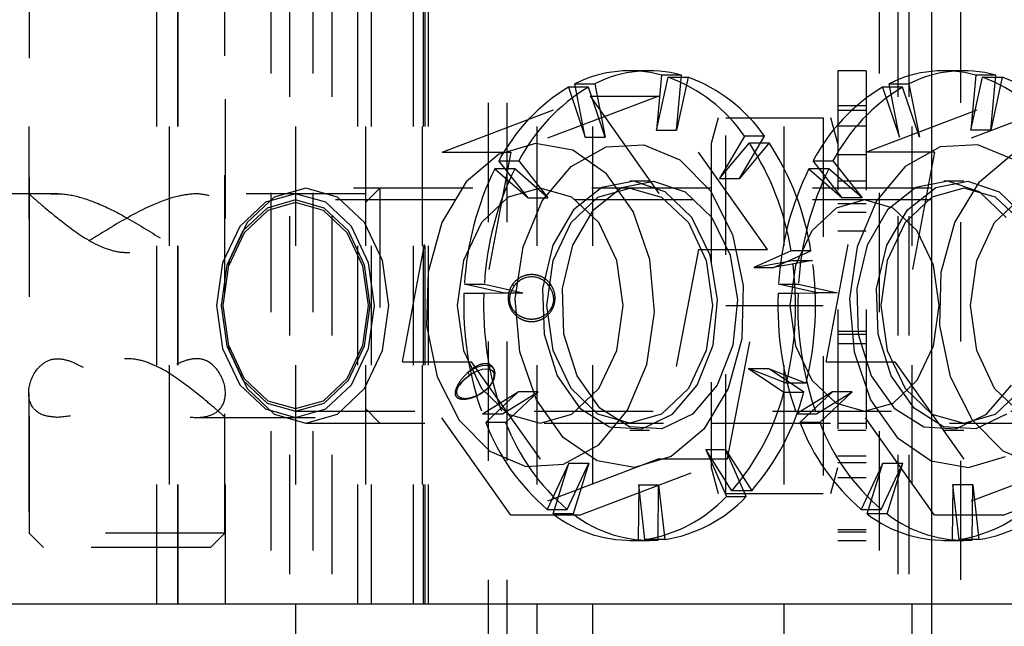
# Model space of a CAD drawing. Header units: inches. Extents: x 1907 to 2452, y -210 to -54.
# Tile 10 of 256: x 1919.524 to 1920.35, y -165.407 to -164.899. Entities that reach past the tile are written whole.
import ezdxf

# ---------------------------------------------------------------- set-up
doc = ezdxf.new("R2010")
doc.units = ezdxf.units.IN
doc.header["$LTSCALE"] = 0.5
doc.header["$MEASUREMENT"] = 0
doc.linetypes.add('HIDDEN', pattern=[0.225, 0.15, -0.075])
doc.layers.add('SID-M-H', color=4, linetype='HIDDEN')
doc.layers.add('SID-M-S', color=105, linetype='Continuous')

msp = doc.modelspace()

# ---------------------------------------------------------------- linework, layer by layer
at = {"layer": 'SID-M-H'}
for p, q in [((1920.31376, -164.26851), (1920.31376, -166.69001)), ((1919.53195, -164.38851), (1919.53195, -165.06558)), ((1919.63944, -165.38851), (1919.63944, -164.38851)), ((1919.6498, -164.38851), (1919.6498, -165.38851)), ((1919.65711, -165.38851), (1919.65711, -164.38851)), ((1919.65745, -165.38851), (1919.65745, -164.38851)), ((1919.69695, -165.06555), (1919.69695, -164.38851)), ((1919.75587, -164.38851), (1919.75587, -167.76351)), ((1919.80801, -165.38851), (1919.80801, -164.38851)), ((1919.81445, -164.38851), (1919.81445, -165.38851)), ((1919.81945, -165.38851), (1919.81945, -164.38851)), ((1919.85463, -165.38851), (1919.85463, -164.38851)), ((1919.86194, -164.38851), (1919.86194, -165.38851)), ((1919.8632, -165.38851), (1919.8632, -164.38851)), ((1919.86445, -165.38851), (1919.86445, -164.38851)), ((1919.86722, -165.38851), (1919.86722, -164.38851)), ((1919.9582, -164.38851), (1919.9582, -167.76351)), ((1920.00485, -164.38851), (1920.00485, -167.76351)), ((1920.16531, -164.38851), (1920.16531, -167.76351)), ((1920.2707, -167.76351), (1920.2707, -164.38851)), ((1920.27286, -164.38851), (1920.27286, -167.76351)), ((1919.53245, -164.43127), (1919.53245, -165.32927)), ((1919.69645, -165.32927), (1919.69645, -164.43127)), ((1919.73534, -167.1439), (1919.73534, -164.76851)), ((1919.75109, -167.76351), (1919.75109, -164.76851)), ((1919.7707, -167.1439), (1919.7707, -164.76851)), ((1919.78645, -167.76351), (1919.78645, -164.76851)), ((1919.91745, -164.76851), (1919.91745, -167.76351)), ((1919.9332, -164.76851), (1919.9332, -167.1439)), ((1920.2457, -167.1439), (1920.2457, -164.76851)), ((1920.26145, -167.76351), (1920.26145, -164.76851)), ((1920.05282, -164.94166), (1920.03611, -164.94166)), ((1920.2344, -164.9417), (1920.21077, -164.9417)), ((1920.21077, -164.9417), (1920.21077, -165.33536)), ((1920.2344, -164.9417), (1920.2344, -165.33536)), ((1920.31636, -164.94166), (1920.29966, -164.94166)), ((1919.99016, -164.9527), (1920.00686, -164.9527)), ((1919.9989, -164.99741), (1919.99016, -164.9527)), ((1920.00686, -164.9527), (1920.01561, -164.99741)), ((1920.0629, -164.94534), (1920.05875, -164.99136)), ((1920.05875, -164.99136), (1920.06849, -164.94706)), ((1920.07961, -164.94534), (1920.0629, -164.94534)), ((1920.06849, -164.94706), (1920.08519, -164.94706)), ((1920.07545, -164.99136), (1920.07961, -164.94534)), ((1920.08519, -164.94706), (1920.07545, -164.99136)), ((1920.2537, -164.9527), (1920.2704, -164.9527)), ((1920.26244, -164.99741), (1920.2537, -164.9527)), ((1920.2704, -164.9527), (1920.27915, -164.99741)), ((1920.32644, -164.94534), (1920.32229, -164.99136)), ((1920.32229, -164.99136), (1920.33203, -164.94706)), ((1920.34315, -164.94534), (1920.32644, -164.94534)), ((1920.33203, -164.94706), (1920.34873, -164.94706)), ((1920.33899, -164.99136), (1920.34315, -164.94534)), ((1920.34873, -164.94706), (1920.33899, -164.99136)), ((1920.00151, -164.95552), (1919.9848, -164.95552)), ((1919.9848, -164.95552), (1919.9989, -164.99741)), ((1920.01561, -164.99741), (1920.00151, -164.95552)), ((1920.26505, -164.95552), (1920.24834, -164.95552)), ((1920.24834, -164.95552), (1920.26244, -164.99741)), ((1920.27915, -164.99741), (1920.26505, -164.95552)), ((1919.87875, -165.00993), (1920.00295, -164.96286)), ((1920.06068, -164.96286), (1919.93647, -165.00993)), ((1920.00295, -164.96286), (1920.06068, -164.96286)), ((1920.00295, -164.96286), (1920.09387, -165.09145)), ((1920.1516, -165.09145), (1920.06068, -164.96286)), ((1920.23416, -165.00993), (1920.35836, -164.96286)), ((1920.41608, -164.96286), (1920.29188, -165.00993)), ((1920.21077, -164.97076), (1920.2344, -164.97076)), ((1920.2344, -164.97513), (1920.21077, -164.97513)), ((1920.11028, -164.98103), (1920.10447, -165.00268)), ((1920.1168, -165.29599), (1920.1168, -164.98103)), ((1920.1168, -164.98103), (1920.19844, -164.98103)), ((1920.19844, -164.98103), (1920.19844, -165.29599)), ((1920.21077, -165.00268), (1920.20497, -164.98103)), ((1920.05875, -164.99136), (1920.07545, -164.99136)), ((1920.21077, -164.98792), (1920.2344, -164.98792)), ((1920.33899, -164.99136), (1920.32229, -164.99136)), ((1919.9989, -164.99741), (1920.01561, -164.99741)), ((1920.1325, -164.99649), (1920.11141, -165.03203)), ((1920.11141, -165.03203), (1920.13654, -165.0022)), ((1920.12811, -165.03203), (1920.1492, -164.99649)), ((1920.15324, -165.0022), (1920.12811, -165.03203)), ((1920.1492, -164.99649), (1920.1325, -164.99649)), ((1920.13654, -165.0022), (1920.15324, -165.0022)), ((1919.84547, -165.18557), (1919.87875, -165.00993)), ((1919.87875, -165.00993), (1919.93647, -165.00993)), ((1919.93647, -165.00993), (1919.9032, -165.18557)), ((1919.95698, -165.0028), (1919.92604, -165.01198)), ((1919.98835, -165.00833), (1919.95698, -165.0028)), ((1919.98695, -165.02183), (1920.0164, -165.00557)), ((1920.01676, -165.02797), (1919.98835, -165.00833)), ((1920.0164, -165.00557), (1920.04799, -165.00373)), ((1920.04799, -165.00373), (1920.0783, -165.01648)), ((1920.10447, -165.00268), (1920.10447, -165.27434)), ((1920.20088, -165.18557), (1920.23416, -165.00993)), ((1920.29188, -165.00993), (1920.23416, -165.00993)), ((1920.29188, -165.00993), (1920.2586, -165.18557)), ((1920.29665, -165.00557), (1920.2672, -165.02183)), ((1920.32824, -165.00373), (1920.29665, -165.00557)), ((1920.35854, -165.01648), (1920.32824, -165.00373)), ((1919.92604, -165.01198), (1919.89888, -165.03486)), ((1919.92642, -165.01733), (1919.94312, -165.01733)), ((1919.95087, -165.04826), (1919.92642, -165.01733)), ((1919.94312, -165.01733), (1919.96757, -165.04826)), ((1920.0783, -165.01648), (1920.10403, -165.04247)), ((1920.18996, -165.01733), (1920.20667, -165.01733)), ((1920.21441, -165.04826), (1920.18996, -165.01733)), ((1920.20667, -165.01733), (1920.23111, -165.04826)), ((1920.21077, -165.01183), (1920.2344, -165.01183)), ((1920.32945, -165.03486), (1920.35661, -165.01198)), ((1919.9397, -165.0238), (1919.92299, -165.0238)), ((1919.92299, -165.0238), (1919.95087, -165.04826)), ((1919.96757, -165.04826), (1919.9397, -165.0238)), ((1919.96282, -165.05073), (1919.98695, -165.02183)), ((1920.20324, -165.0238), (1920.18653, -165.0238)), ((1920.18653, -165.0238), (1920.21441, -165.04826)), ((1920.23111, -165.04826), (1920.20324, -165.0238)), ((1920.2672, -165.02183), (1920.24307, -165.05073)), ((1919.89888, -165.03486), (1919.87844, -165.06898)), ((1920.03952, -165.03429), (1920.01267, -165.03959)), ((1920.03911, -165.05958), (1920.01676, -165.02797)), ((1920.02937, -165.03959), (1920.05622, -165.03429)), ((1920.05282, -165.03418), (1920.03611, -165.03418)), ((1920.06591, -165.04307), (1920.03952, -165.03429)), ((1920.05622, -165.03429), (1920.08262, -165.04307)), ((1920.11141, -165.03203), (1920.12811, -165.03203)), ((1920.2344, -165.03418), (1920.21077, -165.03418)), ((1920.30306, -165.03429), (1920.27621, -165.03959)), ((1920.29291, -165.03959), (1920.31977, -165.03429)), ((1920.31636, -165.03418), (1920.29966, -165.03418)), ((1920.32945, -165.04307), (1920.30306, -165.03429)), ((1920.30902, -165.06898), (1920.32945, -165.03486)), ((1920.31977, -165.03429), (1920.34616, -165.04307)), ((1919.7644, -165.04008), (1919.73777, -165.04758)), ((1920.10447, -165.04008), (1919.7644, -165.04008)), ((1919.79104, -165.04758), (1919.7644, -165.04008)), ((1919.82652, -165.04008), (1919.81445, -165.05215)), ((1919.82652, -165.04008), (1919.82652, -165.23694)), ((1919.96095, -165.04008), (1919.93432, -165.04758)), ((1919.98758, -165.04758), (1919.96095, -165.04008)), ((1920.01267, -165.03959), (1919.98898, -165.05824)), ((1920.00569, -165.05824), (1920.02937, -165.03959)), ((1920.00948, -165.04758), (1920.03611, -165.04008)), ((1920.03611, -165.04008), (1920.06275, -165.04758)), ((1920.08828, -165.06474), (1920.06591, -165.04307)), ((1920.08262, -165.04307), (1920.10498, -165.06474)), ((1920.10403, -165.04247), (1920.1224, -165.07886)), ((1920.48945, -165.04008), (1920.10447, -165.04008)), ((1920.27621, -165.03959), (1920.25253, -165.05824)), ((1920.26923, -165.05824), (1920.29291, -165.03959)), ((1920.31636, -165.04008), (1920.28973, -165.04758)), ((1920.34299, -165.04758), (1920.31636, -165.04008)), ((1920.35182, -165.06474), (1920.32945, -165.04307)), ((1920.34616, -165.04307), (1920.36852, -165.06474)), ((1919.55665, -165.04476), (1919.36445, -165.04476)), ((1919.81445, -165.04476), (1919.67278, -165.04476)), ((1919.7305, -165.0519), (1919.709, -165.07222)), ((1919.73777, -165.04758), (1919.71519, -165.06891)), ((1919.75587, -165.04476), (1919.7305, -165.0519)), ((1919.75587, -165.05001), (1919.73192, -165.05675)), ((1919.75587, -165.05215), (1919.7325, -165.05873)), ((1919.78124, -165.0519), (1919.75587, -165.04476)), ((1920.48945, -165.05001), (1919.75587, -165.05001)), ((1919.77982, -165.05675), (1919.75587, -165.05001)), ((1919.77924, -165.05873), (1919.75587, -165.05215)), ((1919.80275, -165.07222), (1919.78124, -165.0519)), ((1919.81362, -165.06891), (1919.79104, -165.04758)), ((1919.93432, -165.04758), (1919.91174, -165.06891)), ((1919.94664, -165.08914), (1919.96282, -165.05073)), ((1919.95087, -165.04826), (1919.96757, -165.04826)), ((1919.9869, -165.06891), (1920.00948, -165.04758)), ((1920.01016, -165.06891), (1919.98758, -165.04758)), ((1920.06275, -165.04758), (1920.08533, -165.06891)), ((1920.23317, -165.05001), (1920.20922, -165.05675)), ((1920.23111, -165.04826), (1920.21441, -165.04826)), ((1920.24307, -165.05073), (1920.22689, -165.08914)), ((1920.25712, -165.05675), (1920.23317, -165.05001)), ((1920.28973, -165.04758), (1920.26715, -165.06891)), ((1920.34231, -165.06891), (1920.36489, -165.04758)), ((1920.36557, -165.06891), (1920.34299, -165.04758)), ((1919.73192, -165.05675), (1919.71162, -165.07593)), ((1919.7325, -165.05873), (1919.71269, -165.07745)), ((1919.79905, -165.07745), (1919.77924, -165.05873)), ((1919.80012, -165.07593), (1919.77982, -165.05675)), ((1919.98898, -165.05824), (1919.97166, -165.08774)), ((1919.98837, -165.08774), (1920.00569, -165.05824)), ((1920.053, -165.09975), (1920.03911, -165.05958)), ((1920.20922, -165.05675), (1920.18892, -165.07593)), ((1920.21077, -165.05307), (1920.2344, -165.05307)), ((1920.2344, -165.06043), (1920.21077, -165.06043)), ((1920.25253, -165.05824), (1920.23521, -165.08774)), ((1920.25191, -165.08774), (1920.26923, -165.05824)), ((1920.27742, -165.07593), (1920.25712, -165.05675)), ((1920.1036, -165.09637), (1920.08828, -165.06474)), ((1920.10498, -165.06474), (1920.1203, -165.09637)), ((1919.709, -165.07222), (1919.69462, -165.10263)), ((1919.71162, -165.07593), (1919.69805, -165.10464)), ((1919.71519, -165.06891), (1919.7001, -165.10084)), ((1919.81369, -165.10464), (1919.80012, -165.07593)), ((1919.81712, -165.10263), (1919.80275, -165.07222)), ((1919.8287, -165.10084), (1919.81362, -165.06891)), ((1919.87844, -165.06898), (1919.86695, -165.11064)), ((1919.91174, -165.06891), (1919.89665, -165.10084)), ((1919.97182, -165.10084), (1919.9869, -165.06891)), ((1920.02525, -165.10084), (1920.01016, -165.06891)), ((1920.08533, -165.06891), (1920.10041, -165.10084)), ((1920.18892, -165.07593), (1920.17535, -165.10464)), ((1920.21077, -165.07595), (1920.2344, -165.07595)), ((1920.26715, -165.06891), (1920.25206, -165.10084)), ((1920.29098, -165.10464), (1920.27742, -165.07593)), ((1920.29752, -165.11064), (1920.30902, -165.06898)), ((1920.32722, -165.10084), (1920.34231, -165.06891)), ((1919.71269, -165.07745), (1919.69945, -165.10546)), ((1919.81229, -165.10546), (1919.79905, -165.07745)), ((1920.1224, -165.07886), (1920.13142, -165.12171)), ((1919.94015, -165.1329), (1919.94664, -165.08914)), ((1919.97166, -165.08774), (1919.96305, -165.1241)), ((1919.97975, -165.1241), (1919.98837, -165.08774)), ((1920.09387, -165.09145), (1920.06059, -165.26709)), ((1920.09387, -165.09145), (1920.1516, -165.09145)), ((1920.11832, -165.26709), (1920.1516, -165.09145)), ((1920.17149, -165.09272), (1920.14016, -165.1065)), ((1920.15687, -165.1065), (1920.18819, -165.09272)), ((1920.18819, -165.09272), (1920.17149, -165.09272)), ((1920.22689, -165.08914), (1920.2204, -165.1329)), ((1920.23521, -165.08774), (1920.22659, -165.1241)), ((1920.24329, -165.1241), (1920.25191, -165.08774)), ((1919.7001, -165.10084), (1919.69481, -165.13851)), ((1919.834, -165.13851), (1919.8287, -165.10084)), ((1919.89665, -165.10084), (1919.89135, -165.13851)), ((1919.96652, -165.13851), (1919.97182, -165.10084)), ((1920.03055, -165.13851), (1920.02525, -165.10084)), ((1920.05691, -165.14412), (1920.053, -165.09975)), ((1920.10041, -165.10084), (1920.10571, -165.13851)), ((1920.10981, -165.13369), (1920.1036, -165.09637)), ((1920.1203, -165.09637), (1920.12651, -165.13369)), ((1920.14016, -165.1065), (1920.17271, -165.10063)), ((1920.18941, -165.10063), (1920.15687, -165.1065)), ((1920.17271, -165.10063), (1920.18941, -165.10063)), ((1920.25206, -165.10084), (1920.24676, -165.13851)), ((1920.32193, -165.13851), (1920.32722, -165.10084)), ((1919.69462, -165.10263), (1919.68958, -165.13851)), ((1919.69805, -165.10464), (1919.69329, -165.13851)), ((1919.81693, -165.13851), (1919.81229, -165.10546)), ((1919.81845, -165.13851), (1919.81369, -165.10464)), ((1919.82216, -165.13851), (1919.81712, -165.10263)), ((1920.14016, -165.1065), (1920.15687, -165.1065)), ((1920.17535, -165.10464), (1920.17059, -165.13851)), ((1920.29575, -165.13851), (1920.29098, -165.10464)), ((1919.86695, -165.11064), (1919.86564, -165.15531)), ((1920.29622, -165.15531), (1920.29752, -165.11064)), ((1919.89751, -165.12044), (1919.91421, -165.12044)), ((1919.9299, -165.12777), (1919.89751, -165.12044)), ((1919.91421, -165.12044), (1919.94661, -165.12777)), ((1919.93771, -165.12097), (1919.93933, -165.1221)), ((1919.96305, -165.1241), (1919.9643, -165.1624)), ((1919.96838, -165.1221), (1919.97, -165.12097)), ((1919.981, -165.1624), (1919.97975, -165.1241)), ((1920.13142, -165.12171), (1920.13011, -165.16638)), ((1920.16105, -165.12044), (1920.17775, -165.12044)), ((1920.19344, -165.12777), (1920.16105, -165.12044)), ((1920.17775, -165.12044), (1920.21015, -165.12777)), ((1920.22659, -165.1241), (1920.22784, -165.1624)), ((1920.24455, -165.1624), (1920.24329, -165.1241)), ((1919.8971, -165.1285), (1919.9299, -165.12777)), ((1919.9138, -165.1285), (1919.8971, -165.1285)), ((1919.94661, -165.12777), (1919.9138, -165.1285)), ((1919.9299, -165.12777), (1919.94661, -165.12777)), ((1919.94406, -165.17727), (1919.94015, -165.1329)), ((1920.10606, -165.17167), (1920.10981, -165.13369)), ((1920.12651, -165.13369), (1920.12277, -165.17167)), ((1920.16064, -165.1285), (1920.19344, -165.12777)), ((1920.17734, -165.1285), (1920.16064, -165.1285)), ((1920.21015, -165.12777), (1920.17734, -165.1285)), ((1920.21015, -165.12777), (1920.19344, -165.12777)), ((1920.2204, -165.1329), (1920.22431, -165.17727)), ((1919.68958, -165.13851), (1919.69462, -165.17439)), ((1919.69329, -165.13851), (1919.69805, -165.17238)), ((1919.69481, -165.13851), (1919.69481, -165.13851)), ((1919.69481, -165.13851), (1919.69481, -165.13851)), ((1919.69481, -165.13851), (1919.7001, -165.17618)), ((1919.81229, -165.17156), (1919.81693, -165.13851)), ((1919.81369, -165.17238), (1919.81845, -165.13851)), ((1919.81712, -165.17439), (1919.82216, -165.13851)), ((1919.8287, -165.17618), (1919.834, -165.13851)), ((1919.89135, -165.13851), (1919.89665, -165.17618)), ((1919.97182, -165.17618), (1919.96652, -165.13851)), ((1920.02525, -165.17618), (1920.03055, -165.13851)), ((1920.10571, -165.13851), (1920.10041, -165.17618)), ((1920.1168, -165.13851), (1920.19844, -165.13851)), ((1920.17059, -165.13851), (1920.17535, -165.17238)), ((1920.24676, -165.13851), (1920.25206, -165.17618)), ((1920.29098, -165.17238), (1920.29575, -165.13851)), ((1920.32722, -165.17618), (1920.32193, -165.13851)), ((1920.05042, -165.18788), (1920.05691, -165.14412)), ((1919.86564, -165.15531), (1919.87466, -165.19816)), ((1920.30524, -165.19816), (1920.29622, -165.15531)), ((1919.9643, -165.1624), (1919.97525, -165.19747)), ((1919.99196, -165.19747), (1919.981, -165.1624)), ((1920.13011, -165.16638), (1920.11862, -165.20804)), ((1920.21077, -165.15994), (1920.2344, -165.15994)), ((1920.21077, -165.16252), (1920.2344, -165.16252)), ((1920.22784, -165.1624), (1920.23879, -165.19747)), ((1920.2555, -165.19747), (1920.24455, -165.1624)), ((1919.69462, -165.17439), (1919.709, -165.2048)), ((1919.69805, -165.17238), (1919.71162, -165.20109)), ((1919.69945, -165.17156), (1919.71269, -165.19957)), ((1919.79905, -165.19957), (1919.81229, -165.17156)), ((1919.80012, -165.20109), (1919.81369, -165.17238)), ((1919.80275, -165.2048), (1919.81712, -165.17439)), ((1920.09287, -165.20516), (1920.10606, -165.17167)), ((1920.12277, -165.17167), (1920.10957, -165.20516)), ((1920.17535, -165.17238), (1920.18892, -165.20109)), ((1920.2344, -165.17052), (1920.21077, -165.17052)), ((1920.27742, -165.20109), (1920.29098, -165.17238)), ((1919.7001, -165.17618), (1919.71519, -165.20811)), ((1919.81362, -165.20811), (1919.8287, -165.17618)), ((1919.89665, -165.17618), (1919.91174, -165.20811)), ((1919.95795, -165.21744), (1919.94406, -165.17727)), ((1919.9869, -165.20811), (1919.97182, -165.17618)), ((1920.01016, -165.20811), (1920.02525, -165.17618)), ((1920.10041, -165.17618), (1920.08533, -165.20811)), ((1920.22431, -165.17727), (1920.23819, -165.21744)), ((1920.25206, -165.17618), (1920.26715, -165.20811)), ((1920.34231, -165.20811), (1920.32722, -165.17618)), ((1919.84547, -165.18557), (1919.9032, -165.18557)), ((1919.93639, -165.31416), (1919.84547, -165.18557)), ((1919.90421, -165.19211), (1919.90022, -165.19459)), ((1919.9032, -165.18557), (1919.99412, -165.31416)), ((1919.9083, -165.19022), (1919.90421, -165.19211)), ((1919.91225, -165.18904), (1919.9083, -165.19022)), ((1919.90905, -165.19284), (1919.91261, -165.19179)), ((1919.91585, -165.18864), (1919.91225, -165.18904)), ((1919.91261, -165.19179), (1919.91585, -165.19143)), ((1919.91888, -165.18904), (1919.91585, -165.18864)), ((1919.91585, -165.19143), (1919.91858, -165.19179)), ((1919.91858, -165.19179), (1919.92064, -165.19284)), ((1919.92117, -165.19022), (1919.91888, -165.18904)), ((1919.92259, -165.19211), (1919.92117, -165.19022)), ((1919.92305, -165.19459), (1919.92259, -165.19211)), ((1920.03424, -165.22629), (1920.05042, -165.18788)), ((1920.13588, -165.19114), (1920.15259, -165.19114)), ((1920.1675, -165.2035), (1920.13588, -165.19114)), ((1920.13588, -165.19114), (1920.16551, -165.21108)), ((1920.15259, -165.19114), (1920.18421, -165.2035)), ((1920.18221, -165.21108), (1920.15259, -165.19114)), ((1920.20088, -165.18557), (1920.2586, -165.18557)), ((1920.2918, -165.31416), (1920.20088, -165.18557)), ((1920.2586, -165.18557), (1920.34953, -165.31416)), ((1919.71269, -165.19957), (1919.7325, -165.21829)), ((1919.77924, -165.21829), (1919.79905, -165.19957)), ((1919.87466, -165.19816), (1919.89304, -165.23455)), ((1919.90179, -165.19678), (1919.90537, -165.19454)), ((1919.90537, -165.19454), (1919.90905, -165.19284)), ((1919.92064, -165.19284), (1919.92191, -165.19454)), ((1919.92191, -165.19454), (1919.92233, -165.19678)), ((1919.97525, -165.19747), (1919.99442, -165.22458)), ((1920.01113, -165.22458), (1919.99196, -165.19747)), ((1920.23879, -165.19747), (1920.25796, -165.22458)), ((1920.27467, -165.22458), (1920.2555, -165.19747)), ((1920.32361, -165.23455), (1920.30524, -165.19816)), ((1919.709, -165.2048), (1919.7305, -165.22512)), ((1919.71162, -165.20109), (1919.73192, -165.22027)), ((1919.71519, -165.20811), (1919.73777, -165.22944)), ((1919.77982, -165.22027), (1919.80012, -165.20109)), ((1919.78124, -165.22512), (1919.80275, -165.2048)), ((1919.79104, -165.22944), (1919.81362, -165.20811)), ((1919.91174, -165.20811), (1919.93432, -165.22944)), ((1920.00948, -165.22944), (1919.9869, -165.20811)), ((1919.98758, -165.22944), (1920.01016, -165.20811)), ((1920.08533, -165.20811), (1920.06275, -165.22944)), ((1920.07201, -165.22966), (1920.09287, -165.20516)), ((1920.10957, -165.20516), (1920.08872, -165.22966)), ((1920.11862, -165.20804), (1920.09819, -165.24216)), ((1920.18421, -165.2035), (1920.1675, -165.2035)), ((1920.18892, -165.20109), (1920.20922, -165.22027)), ((1920.25712, -165.22027), (1920.27742, -165.20109)), ((1920.26715, -165.20811), (1920.28973, -165.22944)), ((1920.33555, -165.22966), (1920.35641, -165.20516)), ((1920.36489, -165.22944), (1920.34231, -165.20811)), ((1920.34299, -165.22944), (1920.36557, -165.20811)), ((1919.53195, -165.21138), (1919.53195, -165.38851)), ((1919.69695, -165.38851), (1919.69695, -165.21186)), ((1919.9126, -165.22928), (1919.94266, -165.21068)), ((1919.91534, -165.23638), (1919.94266, -165.21068)), ((1919.92931, -165.22928), (1919.95936, -165.21068)), ((1919.95936, -165.21068), (1919.93205, -165.23638)), ((1919.95936, -165.21068), (1919.94266, -165.21068)), ((1920.16551, -165.21108), (1920.18221, -165.21108)), ((1920.2062, -165.21068), (1920.17614, -165.22928)), ((1920.17888, -165.23638), (1920.2062, -165.21068)), ((1920.19285, -165.22928), (1920.2229, -165.21068)), ((1920.2229, -165.21068), (1920.19559, -165.23638)), ((1920.2229, -165.21068), (1920.2062, -165.21068)), ((1919.7305, -165.22512), (1919.75587, -165.23226)), ((1919.73192, -165.22027), (1919.75587, -165.22701)), ((1919.7325, -165.21829), (1919.75587, -165.22487)), ((1919.75587, -165.22487), (1919.77924, -165.21829)), ((1919.75587, -165.22701), (1919.77982, -165.22027)), ((1919.75587, -165.23226), (1919.78124, -165.22512)), ((1919.81445, -165.22487), (1919.82652, -165.23694)), ((1919.98031, -165.24905), (1919.95795, -165.21744)), ((1919.99442, -165.22458), (1920.01922, -165.24007)), ((1920.03593, -165.24007), (1920.01113, -165.22458)), ((1920.20922, -165.22027), (1920.23317, -165.22701)), ((1920.23317, -165.22701), (1920.25712, -165.22027)), ((1920.23819, -165.21744), (1920.26055, -165.24905)), ((1920.25796, -165.22458), (1920.28277, -165.24007)), ((1920.29947, -165.24007), (1920.27467, -165.22458)), ((1919.36445, -165.23226), (1919.55611, -165.23226)), ((1919.67225, -165.23226), (1919.81445, -165.23226)), ((1919.73777, -165.22944), (1919.7644, -165.23694)), ((1919.75587, -165.22701), (1920.48945, -165.22701)), ((1919.7644, -165.23694), (1919.79104, -165.22944)), ((1919.9126, -165.22928), (1919.92931, -165.22928)), ((1919.93432, -165.22944), (1919.96095, -165.23694)), ((1919.96095, -165.23694), (1919.98758, -165.22944)), ((1920.03611, -165.23694), (1920.00948, -165.22944)), ((1920.01011, -165.25519), (1920.03424, -165.22629)), ((1920.06275, -165.22944), (1920.03611, -165.23694)), ((1920.04631, -165.24184), (1920.07201, -165.22966)), ((1920.08872, -165.22966), (1920.06301, -165.24184)), ((1920.17614, -165.22928), (1920.19285, -165.22928)), ((1920.28973, -165.22944), (1920.31636, -165.23694)), ((1920.30985, -165.24184), (1920.33555, -165.22966)), ((1920.31636, -165.23694), (1920.34299, -165.22944)), ((1920.35226, -165.22966), (1920.32655, -165.24184)), ((1919.7644, -165.23694), (1920.10447, -165.23694)), ((1919.89304, -165.23455), (1919.91877, -165.26054)), ((1919.93205, -165.23638), (1919.91534, -165.23638)), ((1920.01922, -165.24007), (1920.04631, -165.24184)), ((1920.06301, -165.24184), (1920.03593, -165.24007)), ((1920.09819, -165.24216), (1920.07103, -165.26505)), ((1920.10447, -165.23694), (1920.48945, -165.23694)), ((1920.19559, -165.23638), (1920.17888, -165.23638)), ((1920.21077, -165.23713), (1920.2344, -165.23713)), ((1920.28277, -165.24007), (1920.30985, -165.24184)), ((1920.32655, -165.24184), (1920.29947, -165.24007)), ((1920.34934, -165.26054), (1920.32361, -165.23455)), ((1920.00871, -165.26869), (1919.98031, -165.24905)), ((1920.03611, -165.24284), (1920.05282, -165.24284)), ((1920.21077, -165.24284), (1920.2344, -165.24284)), ((1920.26055, -165.24905), (1920.28895, -165.26869)), ((1920.29966, -165.24284), (1920.31636, -165.24284)), ((1919.98066, -165.27145), (1920.01011, -165.25519)), ((1919.91877, -165.26054), (1919.94907, -165.27329)), ((1920.07103, -165.26505), (1920.04008, -165.27422)), ((1920.09993, -165.25906), (1920.11722, -165.29849)), ((1920.09993, -165.25906), (1920.11663, -165.25906)), ((1920.1218, -165.29364), (1920.09993, -165.25906)), ((1920.11663, -165.25906), (1920.13851, -165.29364)), ((1920.13393, -165.29849), (1920.11663, -165.25906)), ((1920.21077, -165.26434), (1920.2344, -165.26434)), ((1920.32033, -165.27422), (1920.35127, -165.26505)), ((1920.37964, -165.27329), (1920.34934, -165.26054)), ((1920.06059, -165.26709), (1919.93639, -165.31416)), ((1919.94907, -165.27329), (1919.98066, -165.27145)), ((1919.98508, -165.27068), (1919.96691, -165.30931)), ((1919.97193, -165.31318), (1919.98508, -165.27068)), ((1919.98361, -165.30931), (1920.00179, -165.27068)), ((1919.98508, -165.27068), (1920.00179, -165.27068)), ((1920.00179, -165.27068), (1919.98863, -165.31318)), ((1919.99412, -165.31416), (1920.11832, -165.26709)), ((1920.04008, -165.27422), (1920.00871, -165.26869)), ((1920.06059, -165.26709), (1920.11832, -165.26709)), ((1920.10447, -165.27434), (1920.11028, -165.29599)), ((1920.20497, -165.29599), (1920.21077, -165.27434)), ((1920.2344, -165.27045), (1920.21077, -165.27045)), ((1920.24862, -165.27068), (1920.23045, -165.30931)), ((1920.23547, -165.31318), (1920.24862, -165.27068)), ((1920.24715, -165.30931), (1920.26533, -165.27068)), ((1920.24862, -165.27068), (1920.26533, -165.27068)), ((1920.25217, -165.31318), (1920.26533, -165.27068)), ((1920.28895, -165.26869), (1920.32033, -165.27422)), ((1920.416, -165.26709), (1920.2918, -165.31416)), ((1920.34953, -165.31416), (1920.47373, -165.26709)), ((1920.2344, -165.283), (1920.21077, -165.283)), ((1920.04371, -165.28872), (1920.04319, -165.33511)), ((1920.04371, -165.28872), (1920.06041, -165.28872)), ((1920.04889, -165.33453), (1920.04371, -165.28872)), ((1920.05989, -165.33511), (1920.06041, -165.28872)), ((1920.06041, -165.28872), (1920.0656, -165.33453)), ((1920.30725, -165.28872), (1920.30673, -165.33511)), ((1920.32396, -165.28872), (1920.30725, -165.28872)), ((1920.31244, -165.33453), (1920.30725, -165.28872)), ((1920.32343, -165.33511), (1920.32396, -165.28872)), ((1920.32396, -165.28872), (1920.32914, -165.33453)), ((1920.1168, -165.29599), (1920.19844, -165.29599)), ((1920.11722, -165.29849), (1920.13393, -165.29849)), ((1920.13851, -165.29364), (1920.1218, -165.29364)), ((1919.99412, -165.31416), (1919.93639, -165.31416)), ((1919.96691, -165.30931), (1919.98361, -165.30931)), ((1919.98863, -165.31318), (1919.97193, -165.31318)), ((1920.23045, -165.30931), (1920.24715, -165.30931)), ((1920.25217, -165.31318), (1920.23547, -165.31318)), ((1920.34953, -165.31416), (1920.2918, -165.31416)), ((1919.69645, -165.32927), (1919.53245, -165.32927)), ((1919.53245, -165.32927), (1919.54445, -165.34127)), ((1919.68445, -165.34127), (1919.69645, -165.32927)), ((1920.21077, -165.32621), (1920.2344, -165.32621)), ((1920.2344, -165.32849), (1920.21077, -165.32849)), ((1919.68445, -165.34127), (1919.54445, -165.34127)), ((1920.03611, -165.33536), (1920.05282, -165.33536)), ((1920.04319, -165.33511), (1920.05989, -165.33511)), ((1920.0656, -165.33453), (1920.04889, -165.33453)), ((1920.21077, -165.33536), (1920.2344, -165.33536)), ((1920.29966, -165.33536), (1920.31636, -165.33536)), ((1920.30673, -165.33511), (1920.32343, -165.33511)), ((1920.32914, -165.33453), (1920.31244, -165.33453))]:
    msp.add_line(p, q, dxfattribs=at)
for centre, radius, start, end in [((1920.03602, -165.04283), 0.10113, 74.58499, 116.96626), ((1920.05272, -165.04283), 0.10113, 74.58499, 116.96626), ((1920.29956, -165.04283), 0.10113, 74.58499, 116.96626), ((1920.31626, -165.04283), 0.10113, 74.58499, 116.96626), ((1920.02185, -165.07361), 0.13487, 34.87819, 69.7698), ((1920.03856, -165.07361), 0.13487, 34.87819, 69.7698), ((1920.28539, -165.07361), 0.13487, 34.87819, 69.7698), ((1920.3021, -165.07361), 0.13487, 34.87819, 69.7698), ((1920.06468, -165.08945), 0.15594, 120.81342, 152.45128), ((1920.08139, -165.08945), 0.15594, 120.81342, 152.45128), ((1920.32823, -165.08945), 0.15594, 120.81342, 152.45128), ((1920.34493, -165.08945), 0.15594, 120.81342, 152.45128), ((1919.94433, -165.12843), 0.22995, 8.93172, 33.29238), ((1919.96104, -165.12843), 0.22995, 8.93172, 33.29238), ((1920.14804, -165.13483), 0.25095, 153.73983, 176.71097), ((1920.16474, -165.13483), 0.25095, 153.73983, 176.71097), ((1920.41158, -165.13483), 0.25095, 153.73983, 176.71097), ((1920.42828, -165.13483), 0.25095, 153.73983, 176.71097), ((1919.90081, -165.13844), 0.27452, 346.2915, 7.91816), ((1919.91751, -165.13844), 0.27452, 346.2915, 7.91816), ((1919.95386, -165.13224), 0.01969, 34.9148, 145.0852), ((1919.95386, -165.13224), 0.01772, 34.9148, 145.0852), ((1920.16325, -165.13915), 0.26636, 177.71009, 199.77949), ((1920.17995, -165.13915), 0.26636, 177.71009, 199.77949), ((1920.42679, -165.13915), 0.26636, 177.71009, 199.77949), ((1920.44349, -165.13915), 0.26636, 177.71009, 199.77949), ((1920.12495, -165.03583), 0.27514, 215.24032, 215.80028), ((1919.92184, -165.19541), 0.00146, 289.7021, 33.85513), ((1919.96674, -165.15871), 0.20555, 318.97156, 345.2409), ((1919.98344, -165.15871), 0.20555, 318.97156, 345.2409), ((1920.08361, -165.17209), 0.18013, 200.9094, 229.61938), ((1920.10031, -165.17209), 0.18013, 200.9094, 229.61938), ((1920.34715, -165.17209), 0.18013, 200.9094, 229.61938), ((1920.36385, -165.17209), 0.18013, 200.9094, 229.61938), ((1920.03092, -165.21765), 0.11825, 278.74504, 316.87596), ((1920.04762, -165.21765), 0.11825, 278.74504, 316.87596), ((1920.29446, -165.21765), 0.11825, 278.74504, 316.87596), ((1920.31116, -165.21765), 0.11825, 278.74504, 316.87596), ((1920.03701, -165.22841), 0.10688, 232.48645, 273.31322), ((1920.05372, -165.22841), 0.10688, 232.48645, 273.31322), ((1920.30055, -165.22841), 0.10688, 232.48645, 273.31322), ((1920.31726, -165.22841), 0.10688, 232.48645, 273.31322)]:
    msp.add_arc(centre, radius, start, end, dxfattribs=at)
for points, knots in [([(1919.67278, -165.04476), (1919.67778, -165.04533), (1919.68774, -165.04646), (1919.69637, -165.05557), (1919.69805, -165.06965), (1919.69193, -165.08419), (1919.68209, -165.09261), (1919.67228, -165.09475), (1919.65934, -165.09154), (1919.63977, -165.08053), (1919.61504, -165.06477), (1919.58852, -165.05167), (1919.56666, -165.04495), (1919.54989, -165.04423), (1919.5384, -165.04876), (1919.53137, -165.05851), (1919.53168, -165.07381), (1919.54, -165.08862), (1919.5524, -165.09459), (1919.56454, -165.09346), (1919.58243, -165.08477), (1919.60649, -165.0692), (1919.63383, -165.05441), (1919.65715, -165.04603), (1919.66796, -165.04515), (1919.67278, -165.04476)], [0, 0, 0, 0, 0.041132, 0.082083, 0.139032, 0.197272, 0.227029, 0.25199, 0.276985, 0.316455, 0.381896, 0.43312, 0.47425, 0.515558, 0.553079, 0.59285, 0.653152, 0.714747, 0.741437, 0.768331, 0.801673, 0.860959, 0.92362, 0.965866, 1, 1, 1, 1]), ([(1919.53271, -165.04543), (1919.53251, -165.04525), (1919.53182, -165.04465), (1919.53674, -165.04897), (1919.54772, -165.05842), (1919.56682, -165.07384), (1919.58876, -165.08862), (1919.60952, -165.09459), (1919.62612, -165.09346), (1919.64642, -165.08477), (1919.66811, -165.0692), (1919.6859, -165.05441), (1919.69551, -165.04603), (1919.69651, -165.04515), (1919.69695, -165.04476)], [0, 0, 0, 0, 0.031042, 0.106089, 0.185636, 0.306251, 0.42945, 0.482835, 0.536626, 0.603316, 0.721896, 0.847229, 0.931727, 1, 1, 1, 1]), ([(1919.97, -165.12097), (1919.96988, -165.12081), (1919.96849, -165.11885), (1919.96506, -165.11559), (1919.9594, -165.11305), (1919.95334, -165.11228), (1919.94738, -165.11329), (1919.94166, -165.11626), (1919.939, -165.11944), (1919.93771, -165.12097)], [0, 0, 0, 0, 0.015707, 0.19249, 0.370228, 0.500056, 0.670693, 0.841193, 1, 1, 1, 1]), ([(1919.93771, -165.12097), (1919.9376, -165.12113), (1919.93624, -165.12313), (1919.93436, -165.12748), (1919.93389, -165.13423), (1919.93567, -165.14069), (1919.93943, -165.14617), (1919.9448, -165.15014), (1919.95123, -165.15213), (1919.95794, -165.15188), (1919.96417, -165.14944), (1919.96927, -165.14508), (1919.97265, -165.13927), (1919.97388, -165.13272), (1919.97305, -165.12628), (1919.97099, -165.12269), (1919.97, -165.12097)], [0, 0, 0, 0, 0.006855, 0.085643, 0.163684, 0.239972, 0.315856, 0.392679, 0.470085, 0.54698, 0.623475, 0.700494, 0.77789, 0.854523, 0.93034, 1, 1, 1, 1]), ([(1919.96838, -165.1221), (1919.9694, -165.1238), (1919.97129, -165.12698), (1919.97239, -165.13235), (1919.97191, -165.13755), (1919.96938, -165.14268), (1919.96497, -165.14693), (1919.95905, -165.14972), (1919.95253, -165.1504), (1919.9463, -165.14887), (1919.94129, -165.14571), (1919.93768, -165.14162), (1919.93628, -165.13836), (1919.9355, -165.13485), (1919.93544, -165.13167), (1919.93661, -165.12668), (1919.93828, -165.12386), (1919.93933, -165.1221)], [0, 0, 0, 0, 0.075074, 0.140128, 0.205471, 0.270709, 0.353615, 0.43437, 0.516028, 0.598674, 0.674121, 0.738491, 0.80419, 0.80621, 0.875742, 0.922724, 1, 1, 1, 1]), ([(1919.55611, -165.23226), (1919.56201, -165.23169), (1919.57379, -165.23056), (1919.59725, -165.22145), (1919.62308, -165.20737), (1919.64559, -165.19283), (1919.66248, -165.18441), (1919.67386, -165.18227), (1919.68441, -165.18548), (1919.69437, -165.19649), (1919.69859, -165.21225), (1919.69405, -165.22535), (1919.68303, -165.23207), (1919.66742, -165.23279), (1919.64863, -165.22826), (1919.62559, -165.21851), (1919.59909, -165.20321), (1919.57632, -165.1884), (1919.55937, -165.18243), (1919.54804, -165.18356), (1919.53721, -165.19225), (1919.5306, -165.20782), (1919.53277, -165.22261), (1919.54251, -165.23099), (1919.55191, -165.23187), (1919.55611, -165.23226)], [0, 0, 0, 0, 0.041132, 0.082083, 0.139032, 0.197272, 0.227029, 0.25199, 0.276985, 0.316455, 0.381896, 0.43312, 0.47425, 0.515558, 0.553079, 0.59285, 0.653152, 0.714747, 0.741437, 0.768331, 0.801673, 0.860959, 0.92362, 0.965866, 1, 1, 1, 1]), ([(1919.69619, -165.23159), (1919.69639, -165.23177), (1919.69707, -165.23237), (1919.69216, -165.22805), (1919.68117, -165.2186), (1919.66207, -165.20318), (1919.64014, -165.1884), (1919.61937, -165.18243), (1919.60278, -165.18356), (1919.58248, -165.19225), (1919.56079, -165.20782), (1919.54299, -165.22261), (1919.53338, -165.23099), (1919.53239, -165.23187), (1919.53195, -165.23226)], [0, 0, 0, 0, 0.031042, 0.106089, 0.185636, 0.306251, 0.42945, 0.482835, 0.536626, 0.603316, 0.721896, 0.847229, 0.931727, 1, 1, 1, 1]), ([(1919.92305, -165.19459), (1919.92304, -165.19446), (1919.92285, -165.19282), (1919.9217, -165.19001), (1919.91864, -165.18774), (1919.91463, -165.18704), (1919.91004, -165.18796), (1919.90491, -165.19061), (1919.90175, -165.1933), (1919.90022, -165.19459)], [0, 0, 0, 0, 0.015707, 0.19249, 0.370228, 0.500056, 0.670693, 0.841193, 1, 1, 1, 1]), ([(1919.90022, -165.19459), (1919.90008, -165.19473), (1919.8983, -165.19639), (1919.89512, -165.19992), (1919.89168, -165.20507), (1919.88973, -165.20967), (1919.8895, -165.21334), (1919.8911, -165.21586), (1919.89452, -165.21707), (1919.89941, -165.21692), (1919.90519, -165.21542), (1919.91118, -165.21263), (1919.9166, -165.20869), (1919.92067, -165.20394), (1919.923, -165.19897), (1919.92304, -165.19601), (1919.92305, -165.19459)], [0, 0, 0, 0, 0.006855, 0.085643, 0.163684, 0.239972, 0.315856, 0.392679, 0.470085, 0.54698, 0.623475, 0.700494, 0.77789, 0.854523, 0.93034, 1, 1, 1, 1]), ([(1919.92233, -165.19678), (1919.9222, -165.19799), (1919.92195, -165.20023), (1919.92004, -165.20403), (1919.9171, -165.20771), (1919.91275, -165.21133), (1919.9075, -165.21434), (1919.90192, -165.21631), (1919.89697, -165.21679), (1919.89334, -165.21571), (1919.89137, -165.21348), (1919.89087, -165.21058), (1919.8915, -165.20828), (1919.89271, -165.20579), (1919.89425, -165.20355), (1919.89757, -165.20002), (1919.90017, -165.19802), (1919.90179, -165.19678)], [0, 0, 0, 0, 0.075074, 0.140128, 0.205471, 0.270709, 0.353615, 0.43437, 0.516028, 0.598674, 0.674121, 0.738491, 0.80419, 0.80621, 0.875742, 0.922724, 1, 1, 1, 1]), ([(1919.89384, -165.20504), (1919.89437, -165.20425), (1919.8957, -165.20226), (1919.89863, -165.19941), (1919.90105, -165.19776), (1919.90202, -165.1971)], [0, 0, 0, 0, 0.280851, 0.711852, 1, 1, 1, 1])]:
    msp.add_open_spline(points, degree=3, knots=knots, dxfattribs=at)
at = {"layer": 'SID-M-S'}
for p, q in [((1920.28945, -164.88851), (1920.28945, -167.26351)), ((1918.93945, -165.38851), (1922.37366, -165.38851))]:
    msp.add_line(p, q, dxfattribs=at)

doc.saveas('drawing.dxf')
